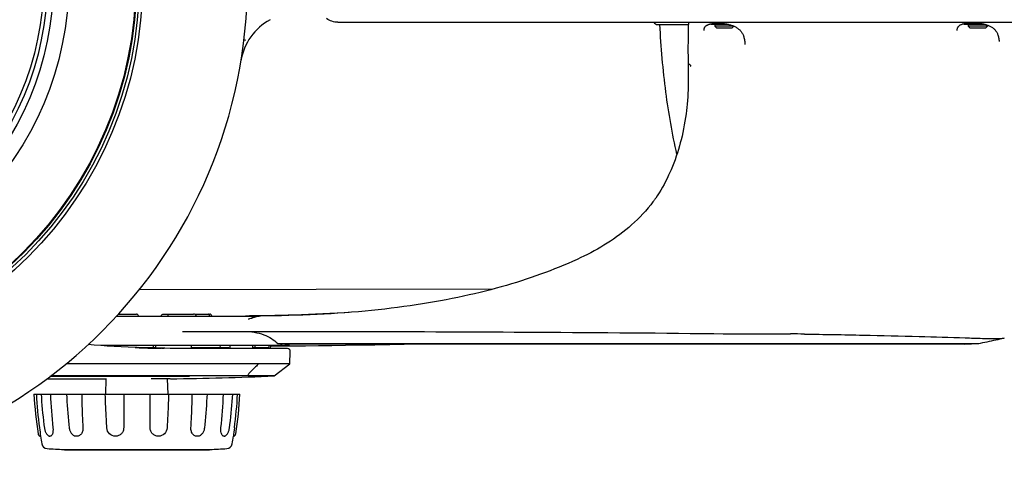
# Model space of a CAD drawing. Extents: x 0 to 594, y 0 to 420.
# Tile 8 of 64: x 222 to 266, y 58 to 79. Entities that reach past the tile are written whole.
import ezdxf

# ---------------------------------------------------------------- set-up
doc = ezdxf.new("R2010")
doc.units = 0
doc.header["$LTSCALE"] = 32.67
for name, color, linetype in [('100472_DXF_CONTINUOUS_LINE', 7, 'CONTINUOUS'), ('101496_DXF_CONTINUOUS_LINE', 7, 'CONTINUOUS'), ('122590_DXF_CONTINUOUS_LINE', 7, 'CONTINUOUS'), ('123066_DXF_CONTINUOUS_LINE', 7, 'CONTINUOUS'), ('123067_DXF_CONTINUOUS_LINE', 7, 'CONTINUOUS'), ('123090_DXF_CONTINUOUS_LINE', 7, 'CONTINUOUS'), ('124030_DXF_CONTINUOUS_LINE', 7, 'CONTINUOUS'), ('124031_DXF_CONTINUOUS_LINE', 7, 'CONTINUOUS'), ('124311_DXF_CONTINUOUS_LINE', 7, 'CONTINUOUS'), ('124366_DXF_CONTINUOUS_LINE', 7, 'CONTINUOUS'), ('126056_DXF_CONTINUOUS_LINE', 7, 'CONTINUOUS'), ('129694_DXF_CONTINUOUS_LINE', 7, 'CONTINUOUS'), ('LOCK_NUT_M5_DXF_CONTINUOUS', 7, 'CONTINUOUS')]:
    doc.layers.add(name, color=color, linetype=linetype)

msp = doc.modelspace()

# ---------------------------------------------------------------- linework, layer by layer
at = {"layer": '100472_DXF_CONTINUOUS_LINE', "color": 7, "linetype": 'CONTINUOUS'}
for p, q in [((253.33119, 78.4437), (253.33119, 78.3587)), ((253.41619, 78.2737), (253.33119, 78.3587)), ((254.17928, 78.3587), (253.33119, 78.3587)), ((254.09619, 78.2737), (253.41619, 78.2737)), ((254.09619, 78.2737), (254.18061, 78.35812)), ((264.63568, 78.4437), (264.63568, 78.3587)), ((264.72068, 78.2737), (264.63568, 78.3587)), ((265.48568, 78.3587), (264.63568, 78.3587)), ((265.40068, 78.2737), (264.72068, 78.2737)), ((265.40068, 78.2737), (265.48568, 78.3587)), ((265.48568, 78.405), (265.48568, 78.3587))]:
    msp.add_line(p, q, dxfattribs=at)
at = {"layer": '101496_DXF_CONTINUOUS_LINE', "color": 7, "linetype": 'CONTINUOUS'}
msp.add_line((250.77557, 78.42816), (252.15083, 78.42816), dxfattribs=at)
msp.add_arc((250.77557, 78.59816), 0.17, 204.126253, 270, dxfattribs=at)
msp.add_open_spline([(251.64247, 72.64645), (251.43449, 73.55998), (251.10389, 75.48053), (250.9339, 77.42077), (250.88329, 78.42816)], degree=3, knots=[0, 0, 0, 0, 0.48156011, 1, 1, 1, 1], dxfattribs=at)
at = {"layer": '122590_DXF_CONTINUOUS_LINE', "color": 7, "linetype": 'CONTINUOUS'}
for p, q in [((227.51189, 64.0362), (228.36949, 64.0362)), ((228.36949, 64.0109), (228.36949, 64.0362)), ((229.99426, 64.0362), (231.6718, 64.0362)), ((230.00364, 63.9937), (230.00364, 64.0362)), ((231.6718, 63.9937), (231.6718, 64.0362)), ((232.73234, 64.0362), (233.40663, 64.0362)), ((233.40663, 63.9937), (233.40663, 64.0362))]:
    msp.add_line(p, q, dxfattribs=at)
at = {"layer": '123066_DXF_CONTINUOUS_LINE', "color": 7, "linetype": 'CONTINUOUS'}
for p, q in [((226.18133, 61.95236), (226.1992, 62.63466)), ((228.95482, 61.95236), (228.93677, 62.64186)), ((222.97796, 61.95303), (232.15819, 61.95303)), ((224.30411, 59.49051), (230.83204, 59.49051))]:
    msp.add_line(p, q, dxfattribs=at)
for points in [[(223.29816, 61.95303), (223.30743, 61.80067), (223.31939, 61.62856), (223.33293, 61.45655), (223.34803, 61.28468), (223.3647, 61.11296), (223.38294, 60.94141), (223.40274, 60.77003), (223.42411, 60.59886), (223.44407, 60.44935)], [(224.42863, 61.95303), (224.43691, 61.80161), (224.44733, 61.62986), (224.45883, 61.45821), (224.47142, 61.28669)], [(230.58794, 60.45307), (230.60378, 60.60404), (230.62067, 60.77487), (230.63649, 60.9459), (230.65122, 61.11711), (230.66488, 61.28847), (230.67745, 61.45998), (230.68894, 61.63164), (230.69935, 61.80339), (230.70752, 61.95303)], [(231.69208, 60.44935), (231.71228, 60.60063), (231.73363, 60.7718), (231.75342, 60.94319), (231.77164, 61.11474), (231.78829, 61.28646), (231.80338, 61.45833), (231.8169, 61.63034), (231.82884, 61.80245), (231.83799, 61.95303)], [(224.47142, 61.28669), (224.48508, 61.11533), (224.49983, 60.94413), (224.51565, 60.7731), (224.53255, 60.60228), (224.54822, 60.45307)], [(223.16219, 60.18866), (223.16351, 60.1816), (223.16664, 60.16985), (223.17088, 60.15842), (223.17616, 60.14752), (223.1824, 60.13724), (223.1896, 60.12757), (223.19765, 60.11865), (223.20645, 60.11058), (223.21599, 60.10336), (223.22612, 60.09707), (223.23671, 60.0918), (223.2478, 60.08752), (223.25932, 60.08427), (223.26528, 60.08303)], [(223.44408, 60.44934), (223.44561, 60.43876), (223.45036, 60.4107), (223.45613, 60.38262), (223.46293, 60.3547), (223.47079, 60.32703), (223.47981, 60.29959), (223.49022, 60.27209), (223.50201, 60.24521), (223.51485, 60.22008), (223.52879, 60.19669), (223.54373, 60.17524), (223.55887, 60.15671), (223.57378, 60.14114), (223.58881, 60.12776), (223.60435, 60.11603), (223.62045, 60.10591), (223.63686, 60.09754), (223.65359, 60.09087), (223.67057, 60.08591), (223.67728, 60.08443)], [(224.54823, 60.45308), (224.54989, 60.43947), (224.55562, 60.40626), (224.56361, 60.37354), (224.57386, 60.34135), (224.58633, 60.30997), (224.60083, 60.27988), (224.61725, 60.25129), (224.63558, 60.22429), (224.65579, 60.19913), (224.6778, 60.17599), (224.70119, 60.15516), (224.72549, 60.13697), (224.75067, 60.12136), (224.77674, 60.10821), (224.80335, 60.0976), (224.81591, 60.09351)], [(230.32043, 60.09359), (230.33273, 60.09758), (230.35954, 60.1083), (230.38609, 60.1218), (230.41173, 60.1378), (230.43601, 60.15604), (230.45902, 60.17659), (230.48078, 60.19961), (230.50106, 60.22502), (230.5195, 60.25233), (230.53586, 60.28097), (230.55032, 60.31123), (230.56282, 60.34298), (230.57306, 60.37545), (230.58095, 60.40826), (230.58654, 60.4415), (230.58793, 60.45308)], [(231.45873, 60.08442), (231.46576, 60.08598), (231.48292, 60.09103), (231.49979, 60.0978), (231.51626, 60.10624), (231.53235, 60.11641), (231.5479, 60.12825), (231.56301, 60.14184), (231.57805, 60.15766), (231.59326, 60.17639), (231.60813, 60.19785), (231.62199, 60.22131), (231.63483, 60.24671), (231.64662, 60.27383), (231.65693, 60.30126), (231.66585, 60.32868), (231.67366, 60.35643), (231.68042, 60.38441), (231.68613, 60.41248), (231.69081, 60.44051), (231.69207, 60.44934)], [(231.87088, 60.08303), (231.87683, 60.08427), (231.88835, 60.08752), (231.89945, 60.0918), (231.91004, 60.09707), (231.92017, 60.10336), (231.92971, 60.11058), (231.93851, 60.11865), (231.94656, 60.12757), (231.95375, 60.13724), (231.96, 60.14752), (231.96528, 60.15842), (231.96952, 60.16985), (231.97265, 60.1816), (231.97397, 60.18866)]]:
    msp.add_lwpolyline(points, dxfattribs=at)
for centre, radius, start, end in [((240.03978, 62.84274), 17.085, 182.985061, 188.936859), ((239.97041, 62.80064), 16.90851, 182.87339, 187.960637), ((242.36531, 62.58365), 18.66426, 181.936242, 186.536642), ((212.77085, 62.58365), 18.66426, 353.463357, 358.063758), ((215.16575, 62.80064), 16.90851, 352.039363, 357.126611), ((215.09638, 62.84274), 17.085, 351.063141, 357.014939), ((238.17914, 59.59477), 6.32714, 172.149955, 175.574141), ((240.03978, 62.84274), 17, 189.34251, 190.505852), ((223.57549, 59.78953), 0.255, 190.505852, 266.227298), ((231.56067, 59.78953), 0.255, 273.772702, 349.494148), ((215.09638, 62.84274), 17, 349.494148, 350.65749), ((227.56808, 120.33707), 60.93404, 266.2272984, 266.9294517), ((227.56808, 120.33707), 60.93404, 273.0705483, 273.7727016)]:
    msp.add_arc(centre, radius, start, end, dxfattribs=at)
for points, knots in [([(225.10405, 61.95303), (225.1054, 61.82817), (225.11425, 61.3298), (225.13693, 60.83168), (225.1618, 60.45893)], [0, 0, 0, 0, 0.25051567, 1, 1, 1, 1]), ([(226.22542, 60.45893), (226.21839, 60.58298), (226.19145, 61.08083), (226.16947, 61.57895), (226.15575, 61.95303)], [0, 0, 0, 0, 0.24919862, 1, 1, 1, 1]), ([(226.98443, 61.95303), (226.98264, 61.82819), (226.97672, 61.33018), (226.97573, 60.83211), (226.97781, 60.45893)], [0, 0, 0, 0, 0.25069438, 1, 1, 1, 1]), ([(228.15834, 60.45893), (228.15903, 60.583), (228.16056, 61.08104), (228.1571, 61.57909), (228.15172, 61.95303)], [0, 0, 0, 0, 0.2491034, 1, 1, 1, 1]), ([(228.98041, 61.95303), (228.97583, 61.82817), (228.95631, 61.32997), (228.93187, 60.83197), (228.91074, 60.45893)], [0, 0, 0, 0, 0.2505991, 1, 1, 1, 1]), ([(229.97435, 60.45893), (229.98263, 60.58294), (230.01231, 61.0805), (230.02806, 61.5789), (230.0321, 61.95303)], [0, 0, 0, 0, 0.24934572, 1, 1, 1, 1]), ([(223.8224, 60.45894), (223.82808, 60.40939), (223.82983, 60.31607), (223.80917, 60.20606), (223.77585, 60.13848), (223.74738, 60.10412), (223.71382, 60.08351), (223.68873, 60.08218), (223.67728, 60.08443)], [0, 0, 0, 0, 0.33558843, 0.62469621, 0.74217384, 0.83915658, 0.9215278, 1, 1, 1, 1]), ([(225.16182, 60.45894), (225.16544, 60.40466), (225.15393, 60.29756), (225.07985, 60.16093), (224.95601, 60.07964), (224.85907, 60.0805), (224.81592, 60.09351)], [0, 0, 0, 0, 0.27799961, 0.53660015, 0.76964611, 1, 1, 1, 1]), ([(226.97782, 60.45894), (226.97809, 60.41055), (226.9597, 60.31291), (226.88013, 60.18723), (226.7565, 60.10356), (226.56281, 60.06232), (226.31532, 60.16674), (226.23088, 60.36257), (226.22542, 60.45894)], [0, 0, 0, 0, 0.12519117, 0.25014663, 0.37524935, 0.50112551, 0.7502403, 1, 1, 1, 1]), ([(228.91074, 60.45894), (228.90527, 60.3624), (228.82055, 60.16625), (228.57266, 60.0623), (228.37903, 60.10373), (228.25573, 60.18762), (228.17625, 60.31317), (228.15806, 60.41069), (228.15833, 60.45894)], [0, 0, 0, 0, 0.25018749, 0.49958466, 0.62512523, 0.75027296, 0.87515251, 1, 1, 1, 1]), ([(230.32043, 60.09359), (230.29835, 60.08694), (230.25257, 60.0795), (230.16103, 60.09294), (230.05602, 60.16089), (229.98221, 60.29772), (229.97072, 60.40473), (229.97434, 60.45894)], [0, 0, 0, 0, 0.11748372, 0.23237919, 0.46524761, 0.72314547, 1, 1, 1, 1]), ([(231.45872, 60.08442), (231.4473, 60.08218), (231.42223, 60.0835), (231.38154, 60.10863), (231.34419, 60.16332), (231.30661, 60.28281), (231.30553, 60.38718), (231.31376, 60.45894)], [0, 0, 0, 0, 0.0784565, 0.16095725, 0.3137057, 0.51311032, 1, 1, 1, 1])]:
    msp.add_open_spline(points, degree=3, knots=knots, dxfattribs=at)
msp.add_open_spline([(223.22485, 60.45893), (223.24229, 60.33412), (223.25538, 60.20867), (223.26528, 60.08303)], degree=3, dxfattribs=at)
at = {"layer": '123067_DXF_CONTINUOUS_LINE', "color": 7, "linetype": 'CONTINUOUS'}
for p, q in [((224.33808, 59.47305), (224.33808, 59.49051)), ((224.33808, 59.47305), (230.79808, 59.47305)), ((224.41799, 59.47305), (224.41765, 59.49051)), ((224.41809, 59.49051), (224.41799, 59.47305)), ((228.52513, 59.47305), (228.52646, 59.49051)), ((228.52659, 59.49051), (228.52513, 59.47305)), ((229.76111, 59.47305), (229.75998, 59.49051)), ((230.79762, 59.49051), (230.79808, 59.47305))]:
    msp.add_line(p, q, dxfattribs=at)
at = {"layer": '123090_DXF_CONTINUOUS_LINE', "color": 7, "linetype": 'CONTINUOUS'}
msp.add_arc((234.72213, 76.40334), 2.55, 118.469465, 170.672156, dxfattribs=at)
msp.add_open_spline([(232.33874, 77.75374), (232.34504, 77.75235), (232.36847, 77.74691), (232.39192, 77.74157), (232.40915, 77.73799)], degree=3, knots=[0, 0, 0, 0, 0.26829046, 1, 1, 1, 1], dxfattribs=at)
at = {"layer": '124030_DXF_CONTINUOUS_LINE', "color": 7, "linetype": 'CONTINUOUS'}
for p, q in [((226.74231, 65.5237), (227.54559, 65.5237)), ((228.76564, 65.5237), (230.0933, 65.5237)), ((230.19369, 65.5237), (230.81596, 65.5237)), ((227.52142, 64.03582), (227.63658, 64.03152)), ((228.69546, 64.00525), (228.74498, 64.0045)), ((234.27752, 63.9937), (229.78429, 63.9937)), ((234.38577, 63.31169), (234.40494, 63.86176)), ((230.50391, 63.31164), (230.49683, 63.31163)), ((234.38577, 63.31168), (230.50391, 63.31164)), ((232.27022, 63.31181), (231.43298, 63.31179)), ((232.88341, 63.31172), (232.27022, 63.31181)), ((233.68869, 62.77141), (234.38577, 63.31169)), ((225.2024, 62.74271), (223.68873, 62.74272)), ((230.1935, 62.77132), (223.72549, 62.77112)), ((229.91055, 62.74272), (225.2024, 62.74271)), ((229.04755, 62.64186), (228.20877, 62.64186)), ((230.19986, 62.77132), (230.1935, 62.77132)), ((232.47799, 62.77141), (230.19986, 62.77132)), ((233.68869, 62.77141), (232.47798, 62.77141))]:
    msp.add_line(p, q, dxfattribs=at)
for points in [[(227.52142, 64.03582), (227.1773, 64.04962), (226.85829, 64.06478), (226.54753, 64.08199), (226.24521, 64.10129), (225.95134, 64.12271), (225.66592, 64.14629), (225.39993, 64.17105)], [(229.78479, 63.99452), (229.51456, 63.99593), (229.27841, 63.99781), (229.04501, 64.0003), (228.81436, 64.00342), (228.74498, 64.0045)], [(231.43298, 63.31179), (231.28393, 63.31177), (230.66421, 63.31167)], [(223.55285, 62.64114), (223.75083, 62.64028), (224.27045, 62.63841), (224.7995, 62.63688), (225.33849, 62.63567), (225.88713, 62.63477), (226.20993, 62.63438)]]:
    msp.add_lwpolyline(points, dxfattribs=at)
for centre, radius, start, end in [((227.54884, 65.4386), 0.08384, 0.576284, 8.860463), ((230.81597, 65.4387), 0.085, 1.5, 90), ((228.80357, 91.15287), 27.14904, 267.607779, 268.682025), ((228.86302, 92.8078), 28.8049, 268.639536, 269.599214), ((234.27752, 63.8662), 0.1275, 358.003453, 90), ((227.56808, 198.7187), 136.085, 270.6275451, 272.5778256)]:
    msp.add_arc(centre, radius, start, end, dxfattribs=at)
for points, knots in [([(227.63167, 65.45151), (227.62834, 65.47295), (227.60474, 65.51117), (227.56378, 65.5237), (227.54559, 65.5237)], [0, 0, 0, 0, 0.54378172, 1, 1, 1, 1]), ([(228.65395, 65.43944), (228.65423, 65.45254), (228.66305, 65.47872), (228.70155, 65.51379), (228.74071, 65.5237), (228.76564, 65.5237)], [0, 0, 0, 0, 0.25758381, 0.50980467, 1, 1, 1, 1]), ([(228.9557, 65.43944), (228.95564, 65.45215), (228.95861, 65.47477), (228.96889, 65.50556), (228.98646, 65.5237), (228.99752, 65.5237)], [0, 0, 0, 0, 0.38135083, 0.66829379, 1, 1, 1, 1]), ([(230.21363, 65.43944), (230.2132, 65.45278), (230.20339, 65.47971), (230.16121, 65.51448), (230.11988, 65.5237), (230.0933, 65.5237)], [0, 0, 0, 0, 0.25033733, 0.50147121, 1, 1, 1, 1]), ([(230.80243, 65.43944), (230.80177, 65.4622), (230.7922, 65.50285), (230.7545, 65.5237), (230.73947, 65.5237)], [0, 0, 0, 0, 0.60231362, 1, 1, 1, 1]), ([(227.67037, 64.0275), (227.65021, 64.02835), (227.60615, 64.03023), (227.56121, 64.03256), (227.45613, 64.03697), (227.50979, 64.03624), (227.52142, 64.03582)], [0, 0, 0, 0, 0.27651091, 0.55516043, 0.84062189, 1, 1, 1, 1]), ([(228.69545, 64.00525), (228.60388, 64.00658), (228.2508, 64.01248), (227.89776, 64.02183), (227.63638, 64.0315)], [0, 0, 0, 0, 0.25932281, 1, 1, 1, 1]), ([(228.74498, 64.0045), (228.75679, 64.00431), (228.80327, 64.00289), (228.73447, 64.00333), (228.70381, 64.00333), (228.67499, 64.00351), (228.66153, 64.0036)], [0, 0, 0, 0, 0.22970807, 0.47933077, 0.73828058, 1, 1, 1, 1]), ([(230.49683, 63.31163), (229.94726, 63.31148), (227.91704, 63.3107), (225.88682, 63.30919), (224.40617, 63.30663)], [0, 0, 0, 0, 0.27069427, 1, 1, 1, 1]), ([(232.99549, 63.31169), (232.9494, 63.26666), (232.83579, 63.153), (232.65495, 62.98085), (232.53361, 62.84065), (232.47799, 62.77141)], [0, 0, 0, 0, 0.25823815, 0.64407957, 1, 1, 1, 1])]:
    msp.add_open_spline(points, degree=3, knots=knots, dxfattribs=at)
msp.add_open_spline([(230.14802, 65.51448), (230.16231, 65.52056), (230.17816, 65.5237), (230.19369, 65.5237)], degree=3, dxfattribs=at)
at = {"layer": '124031_DXF_CONTINUOUS_LINE', "color": 7, "linetype": 'CONTINUOUS'}
for p, q in [((254.67776, 77.53439), (254.67775, 77.53449)), ((266.00685, 77.67509), (266.00685, 77.67516)), ((252.13701, 77.21419), (252.14452, 77.01281)), ((252.15202, 76.67621), (252.15104, 76.5321)), ((252.15167, 76.71964), (252.15202, 76.67608)), ((250.59316, 70.55171), (250.57223, 70.52371)), ((226.66344, 65.4387), (233.02157, 65.4387)), ((232.03174, 65.43997), (232.21424, 65.44106)), ((232.21424, 65.44106), (232.26887, 65.44147)), ((232.26885, 65.44146), (232.40451, 65.44256)), ((232.40451, 65.44256), (232.41304, 65.44264)), ((232.41304, 65.44264), (232.58646, 65.44435)), ((233.13009, 65.45173), (232.58669, 65.44435)), ((233.07569, 65.44114), (233.07385, 65.44112)), ((233.7109, 65.46309), (233.13009, 65.45173)), ((234.01883, 65.45515), (233.70169, 65.44897)), ((234.33592, 65.46292), (234.01883, 65.45515)), ((229.60654, 64.75668), (232.34631, 64.75668)), ((253.29112, 64.65781), (253.70131, 64.65364)), ((234.28114, 64.1212), (225.97204, 64.1212)), ((226.32965, 64.0959), (226.32973, 64.1212)), ((226.46061, 64.08754), (226.46108, 64.1212)), ((228.30961, 64.0362), (228.30856, 64.1212)), ((228.3964, 64.1212), (228.39695, 64.01035)), ((229.99347, 63.9937), (229.99585, 64.1212)), ((231.27068, 64.1212), (231.27276, 64.0362)), ((231.71024, 64.1212), (231.70872, 63.9937)), ((232.73119, 63.9937), (232.73464, 64.1212)), ((232.81853, 64.1212), (232.82085, 64.0362)), ((233.44191, 64.1212), (233.43882, 63.9937)), ((233.52951, 63.9937), (233.53285, 64.1212)), ((233.53303, 64.10145), (234.04243, 64.10597)), ((233.84573, 64.21622), (253.51178, 64.21627)), ((233.84573, 64.21622), (238.5799, 64.21604)), ((264.07737, 64.18772), (234.19532, 64.18772)), ((238.5799, 64.21604), (240.72928, 64.21598)), ((253.51178, 64.21627), (253.93711, 64.21631)), ((253.93711, 64.21631), (256.9072, 64.21636)), ((256.9072, 64.21636), (257.04357, 64.21646)), ((257.04357, 64.21646), (257.75899, 64.21654)), ((257.59446, 64.21654), (264.73366, 64.21556)), ((257.92457, 64.21655), (260.43244, 64.21653)), ((260.43244, 64.21653), (262.79652, 64.2162)), ((264.44617, 64.18771), (264.07737, 64.18772)), ((264.44619, 64.18772), (265.10998, 64.21592)), ((264.67948, 64.21557), (265.10998, 64.21592)), ((264.98824, 64.21566), (265.0954, 64.21583)), ((265.0954, 64.21583), (265.10925, 64.21591)), ((265.10925, 64.21591), (265.10996, 64.21592)), ((265.10996, 64.21592), (265.11004, 64.21593)), ((266.05515, 64.42117), (266.22103, 64.45615))]:
    msp.add_line(p, q, dxfattribs=at)
for points in [[(252.15233, 78.5287), (252.14879, 78.29206), (252.14392, 77.9919), (252.13866, 77.6915), (252.13352, 77.41769)], [(252.851, 78.15987), (252.85109, 78.16295), (252.85261, 78.1882), (252.85548, 78.21198), (252.85966, 78.23422), (252.86507, 78.25487), (252.87168, 78.27404), (252.87947, 78.29189), (252.88838, 78.30848), (252.89841, 78.32391), (252.90961, 78.33841), (252.922, 78.35205), (252.93553, 78.36487), (252.95023, 78.37693), (252.96603, 78.38824), (252.98288, 78.39884), (253.00084, 78.40881), (253.01985, 78.41814), (253.03985, 78.42685), (253.06095, 78.435), (253.08311, 78.4426), (253.10627, 78.44963), (253.13056, 78.45615), (253.15599, 78.46215), (253.18248, 78.46761), (253.21001, 78.47254), (253.23856, 78.47691), (253.26806, 78.48074), (253.29847, 78.484), (253.32972, 78.4867), (253.36178, 78.48883), (253.39458, 78.49038), (253.42808, 78.49135), (253.4622, 78.49173), (253.49686, 78.49152), (253.53199, 78.49071), (253.56752, 78.4893), (253.60335, 78.48727), (253.63939, 78.48464), (253.67559, 78.48139), (253.71183, 78.47752), (253.74803, 78.47302), (253.78413, 78.46789), (253.82005, 78.46214), (253.85569, 78.45575), (253.89101, 78.44873), (253.92607, 78.44103), (253.96078, 78.43266), (253.99508, 78.42361), (254.02904, 78.41383), (254.06258, 78.4033), (254.09562, 78.39202), (254.12822, 78.37992), (254.16031, 78.367)], [(254.16031, 78.367), (254.1918, 78.35323), (254.2227, 78.33856), (254.25295, 78.32297), (254.28245, 78.30645), (254.31117, 78.28897), (254.33903, 78.27053), (254.36596, 78.2511), (254.39195, 78.23067), (254.41694, 78.20922), (254.44088, 78.18675), (254.46377, 78.16321), (254.48556, 78.1386), (254.50623, 78.1129), (254.5258, 78.08606), (254.54423, 78.05806), (254.5615, 78.02889), (254.57763, 77.99848), (254.5926, 77.96678), (254.60638, 77.93382), (254.61219, 77.91858)], [(264.13614, 78.17049), (264.13638, 78.17525), (264.13843, 78.20022), (264.14183, 78.22375), (264.14651, 78.24575), (264.15243, 78.26621), (264.15954, 78.28524), (264.16783, 78.30299), (264.17726, 78.31953), (264.18782, 78.33496), (264.19956, 78.34948), (264.21248, 78.36314), (264.22654, 78.37599), (264.24176, 78.38809), (264.25805, 78.39945), (264.27536, 78.41011), (264.29379, 78.42014), (264.31325, 78.42957), (264.33369, 78.43838), (264.35524, 78.44667), (264.37787, 78.45442), (264.40151, 78.46164), (264.42629, 78.46837), (264.45223, 78.47462), (264.47924, 78.48035), (264.5073, 78.48557), (264.53637, 78.49029), (264.56641, 78.49448), (264.59736, 78.49815), (264.62919, 78.5013), (264.66184, 78.50391), (264.69525, 78.506), (264.72938, 78.50755), (264.76416, 78.50857), (264.79949, 78.50904), (264.8353, 78.50896), (264.87152, 78.50834), (264.90804, 78.50716), (264.94479, 78.50542), (264.9817, 78.50312), (265.01864, 78.50026), (265.05554, 78.49684), (265.09234, 78.49284), (265.12898, 78.48827), (265.16534, 78.48313), (265.2014, 78.4774), (265.23719, 78.47107), (265.27263, 78.46413), (265.30766, 78.45656), (265.3423, 78.44834), (265.3765, 78.43945), (265.41018, 78.42988), (265.44336, 78.4196), (265.47598, 78.40857), (265.50795, 78.39681), (265.53929, 78.38426), (265.56992, 78.3709), (265.59977, 78.35673), (265.62883, 78.34172), (265.65702, 78.32584), (265.68428, 78.3091), (265.71061, 78.29145), (265.73595, 78.27289), (265.76026, 78.25339), (265.78354, 78.23292), (265.80576, 78.21146), (265.82688, 78.189), (265.84693, 78.16546), (265.86586, 78.14082), (265.88366, 78.11507), (265.90036, 78.0881), (265.91595, 78.05985), (265.93036, 78.03033), (265.93634, 78.01692)], [(254.61218, 77.91861), (254.6199, 77.89686), (254.63254, 77.85654), (254.64374, 77.81418), (254.65342, 77.76977), (254.66156, 77.72329), (254.66811, 77.67472), (254.67307, 77.62405), (254.67641, 77.57128), (254.67775, 77.53451)], [(265.93632, 78.01696), (265.94376, 77.99912), (265.95672, 77.96424), (265.96834, 77.92747), (265.97857, 77.88879), (265.98735, 77.84815), (265.99463, 77.80552), (266.00039, 77.7609), (266.0046, 77.71427), (266.00685, 77.67517)], [(252.13352, 77.41768), (252.13324, 77.39511), (252.13324, 77.37052), (252.13348, 77.34548), (252.13392, 77.31998), (252.13452, 77.29412), (252.13525, 77.26789), (252.13609, 77.24123), (252.13701, 77.21419)], [(252.14452, 77.01281), (252.1466, 76.9511), (252.14756, 76.91952), (252.14847, 76.88745), (252.1493, 76.85489), (252.15005, 76.82183), (252.1507, 76.78826), (252.15124, 76.7542), (252.15167, 76.71964)], [(252.15104, 76.5321), (252.15059, 76.44772), (252.15023, 76.36346), (252.14996, 76.2793), (252.14978, 76.19527), (252.1497, 76.11135), (252.14977, 75.9699)], [(252.14977, 75.9699), (252.1492, 75.83606), (252.14655, 75.6782), (252.14174, 75.52018), (252.13476, 75.36209), (252.12559, 75.204), (252.11421, 75.04596), (252.10061, 74.88806), (252.08477, 74.73037), (252.06964, 74.5974)], [(252.06964, 74.5974), (252.05144, 74.45355), (252.02796, 74.28726), (252.00185, 74.12106), (251.97308, 73.95506), (251.9416, 73.78935), (251.90739, 73.62402), (251.87041, 73.45916), (251.83063, 73.29487), (251.79396, 73.15337)], [(251.79396, 73.15337), (251.75681, 73.01831), (251.71165, 72.86374), (251.66387, 72.71007), (251.61346, 72.55741), (251.56037, 72.40581), (251.50458, 72.25534), (251.44605, 72.10607), (251.38477, 71.95809), (251.32939, 71.83088)], [(251.32939, 71.83088), (251.27431, 71.71005), (251.20898, 71.57355), (251.14134, 71.43925), (251.07138, 71.30718), (250.99903, 71.17731), (250.9243, 71.04965), (250.84715, 70.92423), (250.76757, 70.80105), (250.69708, 70.69682)], [(250.69708, 70.69682), (250.67532, 70.66556), (250.65903, 70.64247), (250.64267, 70.61954), (250.62623, 70.59677), (250.60973, 70.57416), (250.59316, 70.55171)], [(250.57224, 70.52371), (250.47321, 70.39532), (250.35992, 70.25583), (250.24379, 70.12049), (250.12501, 69.98933), (250.00371, 69.86219), (249.87988, 69.73872), (249.75376, 69.61889), (249.62557, 69.50264), (249.49527, 69.38971), (249.36303, 69.28006), (249.22904, 69.17365), (249.09319, 69.0702), (248.95564, 68.9697), (248.81656, 68.87211), (248.6758, 68.77718), (248.53351, 68.6849), (248.38984, 68.59525), (248.24459, 68.50802), (248.09789, 68.42321), (247.94986, 68.34083), (247.80026, 68.26067), (247.64908, 68.18269), (247.49654, 68.107), (247.3662, 68.04462)], [(247.3662, 68.04462), (247.19224, 67.9638), (246.99503, 67.87462), (246.79609, 67.78724), (246.59574, 67.70176), (246.39391, 67.61813), (246.19014, 67.53615), (245.98455, 67.45586), (245.77724, 67.37729), (245.56775, 67.30026), (245.35619, 67.2248), (245.14267, 67.15097), (244.92671, 67.07858), (244.70843, 67.0077), (244.48792, 66.93836), (244.26472, 66.87041), (244.03894, 66.80391), (243.81067, 66.7389), (243.57944, 66.67526), (243.34535, 66.61304), (243.10852, 66.55228), (242.86847, 66.4929), (242.62527, 66.43493), (242.37909, 66.37843), (242.12952, 66.32334), (241.87659, 66.2697), (241.62054, 66.21758), (241.36129, 66.16698), (241.09894, 66.11796), (240.83365, 66.07056), (240.56543, 66.02479), (240.29441, 65.98069), (240.02072, 65.93829), (239.74433, 65.8976), (239.46549, 65.85866), (239.18424, 65.82147), (238.90021, 65.786), (238.61362, 65.75227), (238.32457, 65.72029), (238.03253, 65.69003), (237.73767, 65.66149), (237.44019, 65.63471), (237.1397, 65.60965), (236.83621, 65.58632), (236.53013, 65.56475), (236.22168, 65.54495), (235.911, 65.52692), (235.59839, 65.51065), (235.28432, 65.49614), (234.96903, 65.48337), (234.65274, 65.4723), (234.33592, 65.46292)], [(232.98935, 65.43537), (232.98737, 65.4351), (232.98407, 65.43466), (232.98091, 65.43428), (232.97788, 65.43395), (232.97596, 65.43376)], [(233.70169, 65.44897), (233.38499, 65.4443), (233.07616, 65.44114)], [(237.02332, 65.6007), (236.80557, 65.5872), (236.16175, 65.55226), (235.53018, 65.52273), (234.91107, 65.49825), (234.3046, 65.47848), (233.7109, 65.46309)], [(234.04243, 64.10597), (234.53124, 64.11074), (235.08822, 64.11677), (235.66362, 64.12364), (236.25721, 64.13144), (236.87179, 64.14032), (237.51093, 64.15043), (238.17225, 64.16186), (238.84991, 64.17465), (239.48609, 64.18772)], [(240.72928, 64.21598), (241.16793, 64.21597), (241.609, 64.21596), (242.05246, 64.21596), (242.49858, 64.21595), (242.94732, 64.21595)], [(242.94732, 64.21595), (246.14392, 64.21595), (246.60511, 64.21596), (247.06641, 64.21596), (247.52788, 64.21597), (247.98982, 64.21598), (248.45213, 64.216), (248.91456, 64.21601), (249.37718, 64.21603), (249.83998, 64.21605), (250.30262, 64.21607), (250.76469, 64.2161), (251.22605, 64.21612), (251.68648, 64.21615), (252.14547, 64.21617), (252.60274, 64.2162), (253.05824, 64.21624), (253.51178, 64.21627)], [(262.79652, 64.2162), (264.01669, 64.2158), (264.10594, 64.21577), (264.1913, 64.21573), (264.27278, 64.2157), (264.35035, 64.21566)], [(264.78496, 64.21557), (264.83281, 64.21557), (264.98824, 64.21566)], [(265.11006, 64.21593), (265.18213, 64.23207), (265.28077, 64.254), (265.3789, 64.27565), (265.47661, 64.29704), (265.57393, 64.31821), (265.67086, 64.33916), (265.76746, 64.35992), (265.86378, 64.38052), (265.95969, 64.40094), (266.05515, 64.42117)]]:
    msp.add_lwpolyline(points, dxfattribs=at)
for centre, radius, start, end in [((233.06893, 64.85433), 0.58646, 94.639531, 97.798967), ((233.07471, 64.78494), 0.6561, 92.789271, 94.652369), ((233.07952, 64.68023), 0.76092, 90.427368, 92.767247), ((256.41672, 127.32567), 62.68257, 270.1404508, 270.2596906), ((255.49914, -69.34364), 133.99278, 89.2179949, 89.4861518), ((234.28114, 64.2062), 0.085, 270, 326.313921)]:
    msp.add_arc(centre, radius, start, end, dxfattribs=at)
for points, knots in [([(252.21998, 76.64494), (252.20307, 76.64743), (252.18032, 76.65108), (252.15207, 76.66748), (252.15202, 76.67608)], [0, 0, 0, 0, 0.66511762, 1, 1, 1, 1]), ([(252.24186, 76.61176), (252.23977, 76.61831), (252.23514, 76.63008), (252.22655, 76.64398), (252.21998, 76.64494)], [0, 0, 0, 0, 0.5088021, 1, 1, 1, 1]), ([(252.24186, 76.61176), (252.24408, 76.60481), (252.24864, 76.59318), (252.25493, 76.57419), (252.26202, 76.57419)], [0, 0, 0, 0, 0.50691827, 1, 1, 1, 1]), ([(232.98935, 65.43537), (232.91986, 65.42582), (232.77469, 65.37066), (232.62926, 65.31963), (232.54703, 65.30439)], [0, 0, 0, 0, 0.45616368, 1, 1, 1, 1]), ([(232.54703, 65.30439), (232.6204, 65.33598), (232.75863, 65.39472), (232.90636, 65.42664), (232.97596, 65.43376)], [0, 0, 0, 0, 0.53311264, 1, 1, 1, 1]), ([(232.35532, 64.75661), (232.65087, 64.7532), (233.08108, 64.69143), (233.56946, 64.45305), (233.76275, 64.29936), (233.84573, 64.21622)], [0, 0, 0, 0, 0.54725506, 0.78249748, 1, 1, 1, 1]), ([(232.35652, 64.75649), (233.87125, 64.75568), (238.04923, 64.75127), (245.02752, 64.73212), (250.49097, 64.68903), (253.29112, 64.65781)], [0, 0, 0, 0, 0.21706193, 0.59870979, 1, 1, 1, 1]), ([(253.70131, 64.65364), (253.94337, 64.65137), (254.8997, 64.64374), (255.85608, 64.64157), (256.57037, 64.64329)], [0, 0, 0, 0, 0.25311927, 1, 1, 1, 1]), ([(257.3279, 64.63665), (258.20215, 64.62407), (259.90878, 64.59547), (262.29758, 64.53836), (264.06766, 64.48314), (265.1905, 64.4472), (265.63131, 64.4378), (265.81635, 64.43797)], [0, 0, 0, 0, 0.30892241, 0.60306449, 0.84424242, 0.93462035, 1, 1, 1, 1]), ([(233.84573, 64.21622), (233.86304, 64.21522), (233.92695, 64.2114), (233.99083, 64.20697), (234.03738, 64.20323)], [0, 0, 0, 0, 0.27067373, 1, 1, 1, 1]), ([(234.19532, 64.18772), (234.18388, 64.18912), (234.13133, 64.19519), (234.07863, 64.19992), (234.03738, 64.20323)], [0, 0, 0, 0, 0.21775419, 1, 1, 1, 1]), ([(234.35187, 64.15906), (234.35627, 64.16565), (234.32539, 64.17633), (234.30016, 64.18101), (234.27248, 64.18566), (234.25756, 64.18772)], [0, 0, 0, 0, 0.23680361, 0.55032954, 1, 1, 1, 1]), ([(265.81635, 64.43797), (265.90411, 64.438), (266.02079, 64.43895), (266.15563, 64.44713), (266.20286, 64.45233), (266.22103, 64.45615)], [0, 0, 0, 0, 0.64934459, 0.8626511, 1, 1, 1, 1]), ([(266.22103, 64.45615), (266.223, 64.45656), (266.22938, 64.45802), (266.23575, 64.4598), (266.23986, 64.46171)], [0, 0, 0, 0, 0.30751097, 1, 1, 1, 1])]:
    msp.add_open_spline(points, degree=3, knots=knots, dxfattribs=at)
at = {"layer": '124311_DXF_CONTINUOUS_LINE', "color": 7, "linetype": 'CONTINUOUS'}
for radius in [17.272, 17.153, 17.119, 14.127, 13.447, 13.175, 13.005]:
    msp.add_circle((210.39808, 80.3987), radius, dxfattribs=at)
at = {"layer": '124366_DXF_CONTINUOUS_LINE', "color": 7, "linetype": 'CONTINUOUS'}
msp.add_circle((210.39808, 80.3987), 17.425, dxfattribs=at)
msp.add_arc((210.39808, 80.3987), 22.1, 270, 90, dxfattribs=at)
at = {"layer": '126056_DXF_CONTINUOUS_LINE', "color": 7, "linetype": 'CONTINUOUS'}
msp.add_line((243.45164, 66.64129), (227.66373, 66.60385), dxfattribs=at)
at = {"layer": '129694_DXF_CONTINUOUS_LINE', "color": 7, "linetype": 'CONTINUOUS'}
msp.add_line((236.52679, 78.5287), (297.65594, 78.5287), dxfattribs=at)
msp.add_open_spline([(236.52679, 78.5287), (236.34756, 78.5287), (236.16008, 78.5912), (236.0167, 78.69874)], degree=3, dxfattribs=at)
at = {"layer": 'LOCK_NUT_M5_DXF_CONTINUOUS', "color": 7, "linetype": 'CONTINUOUS'}
for p, q in [((253.18302, 78.4437), (253.91391, 78.4437)), ((264.48752, 78.4437), (265.36015, 78.4437))]:
    msp.add_line(p, q, dxfattribs=at)
for centre, start in [((253.18302, 78.5117), 231.44201), ((264.48751, 78.5117), 217.674423)]:
    msp.add_arc(centre, 0.068, start, 270, dxfattribs=at)

doc.saveas('drawing.dxf')
